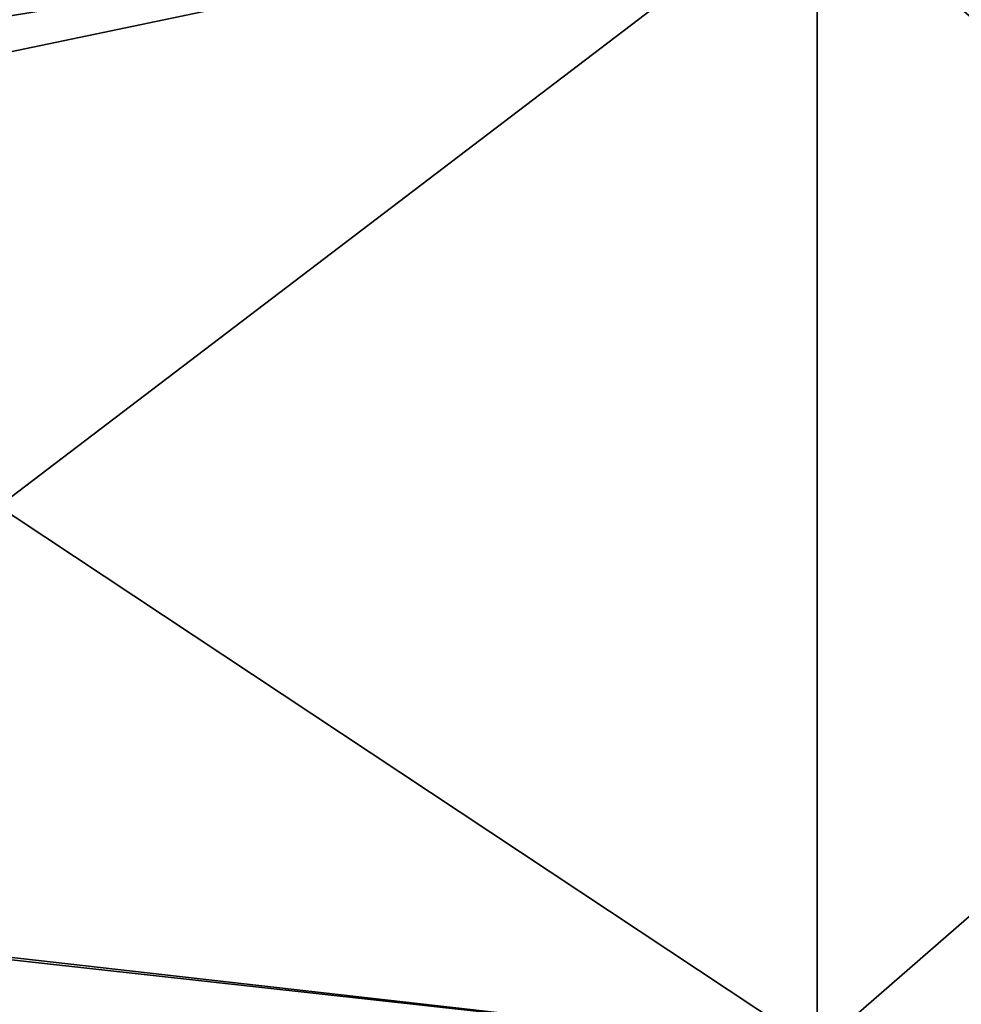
# Model space of a CAD drawing. Extents: x -1633 to 62, y -535 to 375.
# Tile 118 of 256: x -1239 to -1185, y 38 to 94. Entities that reach past the tile are written whole.
import ezdxf

# ---------------------------------------------------------------- set-up
doc = ezdxf.new("R2010")
doc.units = 0
doc.header["$LTSCALE"] = 33.374815
doc.layers.add('409', color=7, linetype='CONTINUOUS')
doc.layers.add('411', color=7, linetype='CONTINUOUS')

msp = doc.modelspace()

# ---------------------------------------------------------------- linework, layer by layer
at = {"layer": '409', "color": 7, "linetype": 'CONTINUOUS'}
for points in [[(-1269.977, 86.104, -207.873), (-1269.977, 125.004, -187.08), (-1193.169, 102.148, -200.476), (-1269.977, 86.104, -207.873)], [(-1193.169, 35.198, -222.23), (-1269.977, 86.104, -207.873), (-1193.169, 102.148, -200.476), (-1193.169, 35.198, -222.23)], [(-1193.169, 35.198, -222.23), (-1193.169, 102.148, -200.476), (-1116.283, 35.198, -222.23), (-1193.169, 35.198, -222.23)], [(-1116.283, 35.198, -222.23), (-1193.169, 102.148, -200.476), (-1116.283, 102.148, -200.476), (-1116.283, 35.198, -222.23)], [(-1269.977, 43.895, -220.677), (-1269.977, 86.104, -207.873), (-1193.169, 35.198, -222.23), (-1269.977, 43.895, -220.677)], [(-1269.977, 0, -225), (-1269.977, 43.895, -220.677), (-1193.169, 35.198, -222.23), (-1269.977, 0, -225)]]:
    msp.add_3dface(points, dxfattribs=at)
at = {"layer": '411', "color": 7, "linetype": 'CONTINUOUS'}
for points in [[(-1269.977, 124.174, 187.632), (-1269.977, 89.541, 206.416), (-1193.169, 102.148, 200.476), (-1269.977, 124.174, 187.632)], [(-1269.977, 86.104, 207.873), (-1269.977, 43.672, 220.721), (-1193.169, 102.148, 200.476), (-1269.977, 86.104, 207.873)], [(-1193.169, 102.148, 200.476), (-1269.977, 43.672, 220.721), (-1193.169, 35.198, 222.23), (-1193.169, 102.148, 200.476)], [(-1269.977, 89.541, 206.416), (-1269.977, 86.104, 207.873), (-1193.169, 102.148, 200.476), (-1269.977, 89.541, 206.416)], [(-1193.169, 102.148, 200.476), (-1193.169, 35.198, 222.23), (-1116.283, 102.148, 200.476), (-1193.169, 102.148, 200.476)], [(-1116.283, 102.148, 200.476), (-1193.169, 35.198, 222.23), (-1116.283, 35.198, 222.23), (-1116.283, 102.148, 200.476)], [(-1269.977, 43.672, 220.721), (-1269.977, -0.455, 225), (-1193.169, 35.198, 222.23), (-1269.977, 43.672, 220.721)]]:
    msp.add_3dface(points, dxfattribs=at)

doc.saveas('drawing.dxf')
